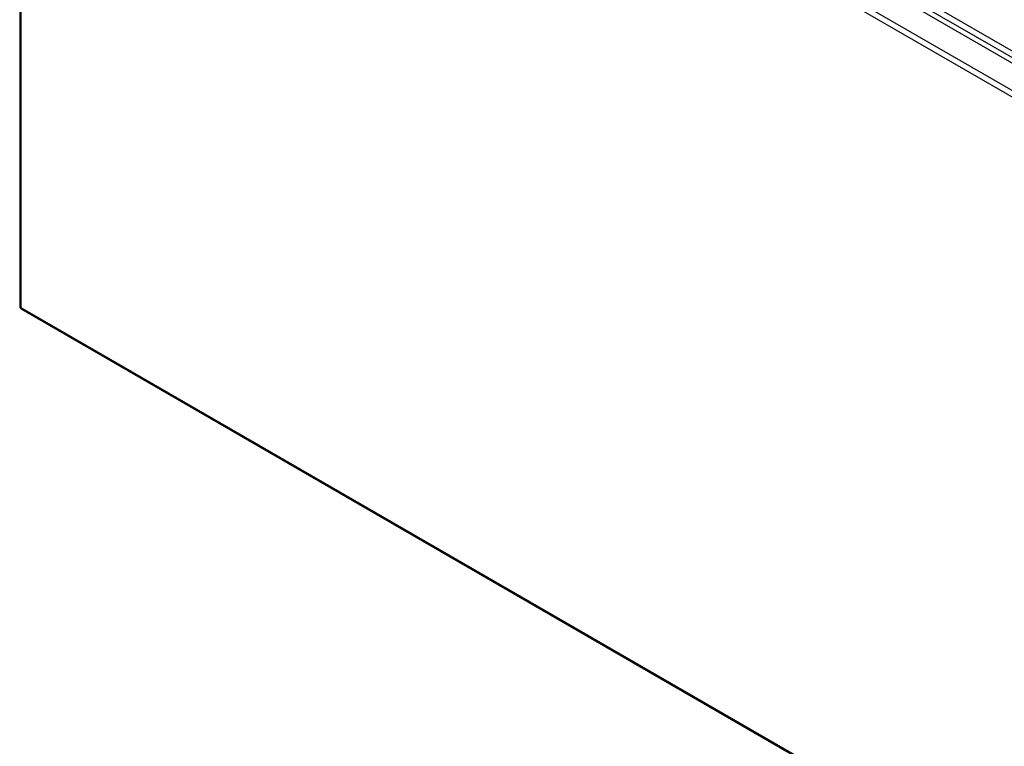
# Model space of a CAD drawing. Header units: inches. Extents: x 635 to 745, y 255 to 339.
# Tile 2 of 88: x 635 to 660, y 303 to 321. Entities that reach past the tile are written whole.
import ezdxf

# ---------------------------------------------------------------- set-up
doc = ezdxf.new("R2010")
doc.units = ezdxf.units.IN
doc.header["$MEASUREMENT"] = 0
doc.layers.add('Visible Edges(ANSI)', color=7, linetype='Continuous', lineweight=25)
doc.layers.add('Visible Tangent Edges(ANSI)', color=7, linetype='Continuous', lineweight=25)

msp = doc.modelspace()

# ---------------------------------------------------------------- linework, layer by layer
at = {"layer": 'Visible Edges(ANSI)'}
for p, q in [((636.069, 333.778), (686.701, 304.545)), ((635.38, 333.356), (635.38, 313.989)), ((635.429, 313.903), (686.061, 284.671))]:
    msp.add_line(p, q, dxfattribs=at)
msp.add_arc((635.479, 313.989), 0.099, 180, 240, dxfattribs=at)
at = {"layer": 'Visible Tangent Edges(ANSI)'}
for p, q in [((686.972, 304.687), (636.2, 334)), ((636.13, 333.879), (686.902, 304.566)), ((635.479, 333.437), (686.111, 304.204)), ((686.041, 304.083), (635.409, 333.316)), ((635.409, 333.316), (635.409, 313.948)), ((635.409, 313.948), (686.041, 284.716))]:
    msp.add_line(p, q, dxfattribs=at)
for major_axis, start_param, end_param in [((-0.099, 0), 0, 0.785398), ((-0.0495, -0.0857), 5.497787, 6.283185)]:
    msp.add_ellipse((635.479, 313.989), major_axis=major_axis, ratio=0.57735, start_param=start_param, end_param=end_param, dxfattribs=at)

doc.saveas('drawing.dxf')
